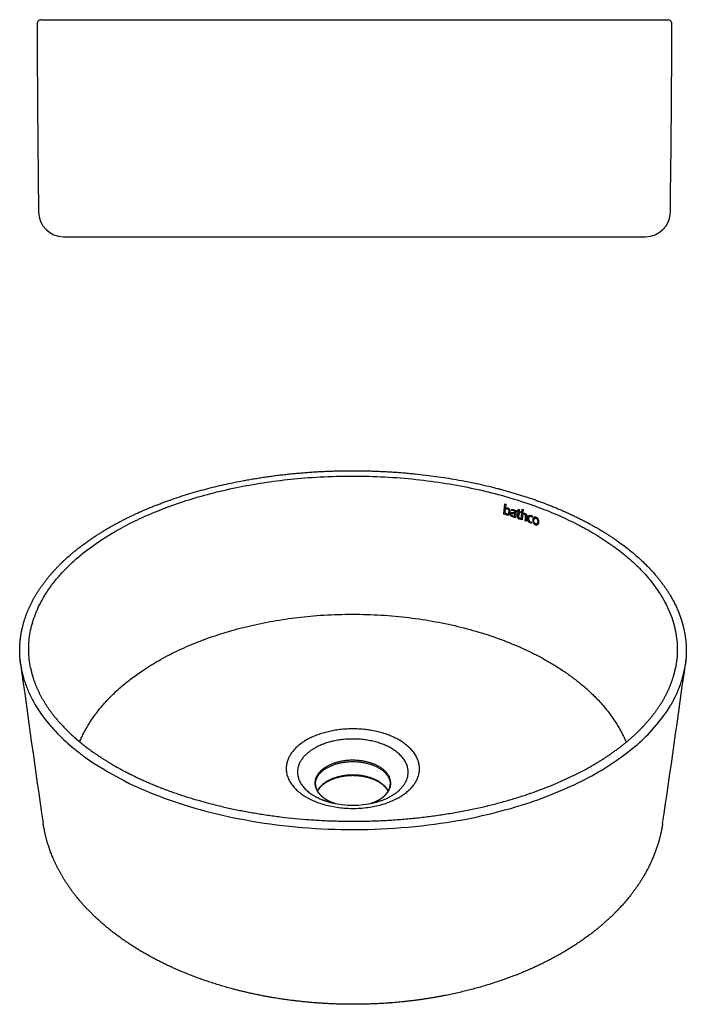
# Model space of a CAD drawing. Header units: millimetres. Extents: x 508 to 1895, y 44 to 657.
# Tile 2 of 3: x 1009 to 1408, y 67 to 657. Entities that reach past the tile are written whole.
import ezdxf

# ---------------------------------------------------------------- set-up
doc = ezdxf.new("R2010")
doc.units = ezdxf.units.MM
doc.header["$MEASUREMENT"] = 0

msp = doc.modelspace()

# ---------------------------------------------------------------- linework, layer by layer
for p, q in [((1021.39, 656.81), (1396.39, 656.81)), ((1034.81, 526.81), (1382.98, 526.81)), ((1298.28, 360.64), (1298.83, 366.76)), ((1298.83, 366.76), (1299.47, 366.58)), ((1299.47, 366.58), (1299.24, 364.14)), ((1298.91, 360.45), (1298.28, 360.64)), ((1298.95, 360.95), (1298.91, 360.45)), ((1299.24, 364.14), (1299.24, 364.12)), ((1303, 362.67), (1303.06, 363.32)), ((1306.54, 359.29), (1306.78, 361.84)), ((1306.83, 362.42), (1306.92, 363.34)), ((1306.92, 363.34), (1307.55, 363.35)), ((1307.4, 361.65), (1307.14, 358.98)), ((1307.55, 363.35), (1307.44, 362.22)), ((1308.32, 361.93), (1308.26, 361.37)), ((1308.6, 357.41), (1309.19, 363.56)), ((1309.19, 363.56), (1309.79, 363.36)), ((1309.79, 363.36), (1309.56, 360.92)), ((1304.74, 358.69), (1304.78, 359.2)), ((1305.34, 358.49), (1304.74, 358.69)), ((1304.78, 359.2), (1304.76, 359.18)), ((1309.2, 357.21), (1308.6, 357.41)), ((1309.42, 359.44), (1309.2, 357.21)), ((1311.69, 356.36), (1311.09, 356.57))]:
    msp.add_line(p, q)
for centre, radius, start, end in [((1021.39, 654.31), 2.5, 90, 180.02572), ((1396.39, 654.31), 2.5, 359.97428, 90), ((13929.43, 702.8), 12910.63, 180.215198, 180.715083), ((-11511.65, 702.8), 12910.63, 359.284917, 359.784802), ((1034.81, 541.81), 15, 180.52561, 270), ((1382.98, 541.81), 15, 270, 359.47439), ((14996.27, -18974.57), 23693.57, 125.31011, 125.310324), ((1238.5, 98.98), 270.04, 75.76891, 75.77871), ((1077785.55, -102018.95), 1081337.17, 174.56706523, 174.56709588), ((1226.06, 112.61), 261.98, 72.05314, 72.22886), ((1226.08, 112.83), 262.33, 72.07019, 72.24494), ((1226.86, 115.09), 259.38, 71.71016, 71.91154), ((1226.88, 115.31), 259.72, 71.72636, 71.92988), ((1227.87, 118.12), 256.18, 71.40307, 71.40552), ((19551.94, -26759.42), 32686.03, 123.935405, 123.935633), ((1304.22, 359.84), 0.874, 303.95584, 309.34135), ((1307.77, 358.93), 1.28, 163.37604, 280.86778), ((1307.83, 358.9), 0.691, 173.63321, 288.67629), ((-236057.71, 15366.67), 237839.77, 356.381916, 356.382057), ((-30813.55, 889.78), 32133.13, 359.046795, 359.04793), ((-45329.69, 8822.19), 47406.74, 349.715831, 349.716602), ((14774.07, -24353.14), 28133.77, 118.572338, 118.572596), ((1066.42, 278.68), 57.9, 185.68568, 186.16828), ((1349.65, 278.47), 57.85, 353.91986, 354.59956), ((9801.23, 1465.37), 8872.95, 187.735939, 188.357814), ((-7366.61, 1476.65), 8856.07, 351.550374, 352.174286), ((1342.98, 280.03), 59.21, 345.86837, 346.31798), ((1198.23, 188.62), 13.11, 127.65399, 151.88983), ((1197.91, 188.42), 12.86, 127.66422, 150.63963), ((1207.94, 240.61), 54.36, 256.64962, 283.25713)]:
    msp.add_arc(centre, radius, start, end)
for points, weights, degree, knots in [([(1063.52, 353.37), (1078.91, 362.08), (1096.85, 369.28), (1137.28, 380.49), (1159.84, 384.23), (1182.97, 385.79), (1205.97, 387.35), (1229.37, 386.73), (1273.08, 381.4), (1293.36, 376.98), (1311.93, 370.88), (1330.9, 364.64), (1347.97, 356.67), (1378.29, 336.72), (1390.68, 324.45), (1398.42, 311.02), (1400.94, 306.65), (1402.96, 302.17), (1405.34, 294.87), (1406.04, 292.1), (1407.65, 283.19), (1407.81, 277), (1406.98, 270.81)], [1094.20899399, 1109.67056221, 1122.84239655, 1144.01713065, 1151.2769146, 1154.3306237, 1157.38353654, 1156.16664002, 1145.76678606, 1137.29831148, 1125.81265652, 1114.31413563, 1099.99146144, 1065.84467757, 1045.97176444, 1025.34850055, 1018.81983323, 1012.23978309, 1001.72966172, 997.806318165, 985.425649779, 977.039380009, 968.792573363], 3, [0, 0, 0, 0, 71.645812, 71.645812, 149.210116, 149.210116, 149.210116, 226.755856, 226.755856, 298.344634, 298.344634, 298.344634, 370.041138, 370.041138, 447.856858, 447.856858, 447.856858, 472.422967, 472.422967, 487.055041, 487.055041, 518.690906, 518.690906, 518.690906, 518.690906]), ([(1066.47, 350.72), (1175.01, 412.55), (1309.96, 367.91), (1414.18, 333.43), (1401.01, 268.27)], [1093.33013065, 858.708632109, 1124.48729516, 830.884594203, 858.254810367], 2, [-1162.414332, -1162.414332, -1162.414332, -871.810749, -871.810749, -654.668165, -654.668165, -654.668165]), ([(1304.76, 359.18), (1304.68, 359.1), (1304.51, 358.97), (1304.23, 358.89), (1303.91, 358.89), (1303.69, 358.94), (1303.58, 358.98), (1303.5, 359), (1303.33, 359.06), (1303.08, 359.19), (1302.84, 359.34), (1302.7, 359.48), (1302.64, 359.55), (1302.57, 359.64), (1302.46, 359.81), (1302.36, 360.08), (1302.32, 360.36), (1302.33, 360.55), (1302.34, 360.64), (1302.35, 360.79), (1302.42, 361.05), (1302.61, 361.34), (1302.9, 361.53), (1303.15, 361.59), (1303.28, 361.61), (1303.4, 361.62), (1303.64, 361.62), (1303.88, 361.59), (1304, 361.57), (1304.06, 361.56), (1304.18, 361.53), (1304.36, 361.49), (1304.54, 361.44), (1304.66, 361.4), (1304.72, 361.38), (1304.8, 361.36), (1304.87, 361.33), (1304.94, 361.31)], [1133.23406077, 1133.34068581, 1133.5415286, 1133.80944446, 1134.04644362, 1134.18635513, 1134.25288591, 1134.30060324, 1134.39283231, 1134.51258884, 1134.59881425, 1134.62596059, 1134.62967541, 1134.63370566, 1134.618103, 1134.53431302, 1134.40198497, 1134.28987845, 1134.22991326, 1134.13108007, 1133.92884831, 1133.61478176, 1133.29178312, 1133.07130367, 1132.96009591, 1132.8660887, 1132.6842775, 1132.51811392, 1132.43972111, 1132.39841402, 1132.31994185, 1132.21037954, 1132.10409742, 1132.0325387, 1131.99585195, 1131.95244301, 1131.90926229, 1131.86587664], 3, [0, 0, 0, 0, 0.427928, 0.855856, 1.283784, 1.711712, 1.711712, 1.711712, 2.030816, 2.349919, 2.669022, 2.988125, 2.988125, 2.988125, 3.33405, 3.679975, 4.0259, 4.371825, 4.371825, 4.371825, 4.889068, 5.406311, 5.923553, 6.440796, 6.440796, 6.440796, 6.877992, 7.315188, 7.315188, 7.315188, 7.545572, 7.775955, 8.006339, 8.236723, 8.236723, 8.236723, 8.515724, 8.515724, 8.515724, 8.515724]), ([(1304.84, 360.75), (1304.69, 360.8), (1304.42, 360.88), (1304.04, 360.96), (1303.74, 361), (1303.49, 360.98), (1303.28, 360.92), (1303.12, 360.79), (1303.02, 360.6), (1302.99, 360.46), (1302.99, 360.38), (1302.98, 360.33), (1302.98, 360.24), (1303.02, 360.06), (1303.13, 359.84), (1303.37, 359.64), (1303.57, 359.55), (1303.68, 359.51), (1303.76, 359.49), (1303.92, 359.45), (1304.15, 359.44), (1304.35, 359.49), (1304.52, 359.6), (1304.66, 359.77), (1304.76, 359.98), (1304.83, 360.24), (1304.86, 360.44), (1304.87, 360.55), (1304.87, 360.61), (1304.88, 360.67), (1304.88, 360.74)], [1, 1, 1, 1, 1, 1, 1, 1, 1, 1, 1, 1, 1, 1, 1, 1, 1, 1, 1, 1, 1, 1, 1, 1, 1, 1, 1, 1, 0.999987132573, 0.999987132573, 1], 3, [0, 0, 0, 0, 0.460586, 0.807106, 1.09139, 1.326326, 1.528126, 1.707283, 1.900479, 2.123527, 2.123527, 2.123527, 2.261175, 2.389657, 2.649758, 2.943325, 3.272583, 3.272583, 3.272583, 3.5146, 3.728241, 3.921227, 4.107534, 4.301347, 4.522754, 4.779951, 5.085382, 5.085382, 5.085382, 5.265738, 5.265738, 5.265738, 5.265738]), ([(1304.94, 361.31), (1304.95, 361.36), (1304.95, 361.41), (1304.96, 361.46), (1304.96, 361.54), (1304.97, 361.68), (1304.95, 361.95), (1304.86, 362.25), (1304.65, 362.47), (1304.44, 362.6), (1304.32, 362.64), (1304.25, 362.66), (1304.2, 362.68), (1304.09, 362.71), (1303.89, 362.76), (1303.64, 362.78), (1303.32, 362.75), (1303.11, 362.7), (1303, 362.67)], [1131.86587664, 1131.83381318, 1131.8015922, 1131.76981192, 1131.76981192, 1131.76981192, 1131.76981192, 1131.76981192, 1131.76981192, 1131.76981192, 1131.76981192, 1131.76981192, 1131.76981192, 1131.76981192, 1131.76981192, 1131.76981192, 1131.76981192, 1131.76981192, 1131.76981192], 3, [0, 0, 0, 0, 0.178171, 0.178171, 0.178171, 0.402896, 0.594765, 0.943935, 1.279382, 1.452832, 1.648469, 1.648469, 1.648469, 1.808963, 1.965637, 2.250222, 2.527104, 2.86317, 2.86317, 2.86317, 2.86317]), ([(1303.06, 363.32), (1303.16, 363.34), (1303.36, 363.37), (1303.67, 363.37), (1304, 363.32), (1304.21, 363.27), (1304.31, 363.24), (1304.42, 363.2), (1304.64, 363.12), (1304.93, 362.96), (1305.17, 362.77), (1305.35, 362.53), (1305.48, 362.26), (1305.55, 361.95), (1305.58, 361.59), (1305.57, 361.34), (1305.55, 361.2), (1305.5, 360.6), (1305.44, 360), (1305.39, 359.4), (1305.37, 359.1), (1305.36, 358.8), (1305.34, 358.49)], [1132.14049159, 1132.05687263, 1131.89056445, 1131.6521414, 1131.43273978, 1131.3041289, 1131.24536056, 1131.24536056, 1131.24536056, 1131.24536056, 1131.24536056, 1131.24536056, 1131.24536056, 1131.24536056, 1131.24536056, 1131.24536056, 1131.24536056, 1131.24532885, 1131.24532885, 1131.24536056, 1131.24536056, 1131.24536056, 1131.24536056], 3, [0, 0, 0, 0, 0.399997, 0.799994, 1.199991, 1.599988, 1.599988, 1.599988, 1.949257, 2.263046, 2.547801, 2.822357, 3.104228, 3.401122, 3.742411, 4.127718, 4.127718, 4.127718, 5.849563, 5.849563, 5.849563, 6.928292, 6.928292, 6.928292, 6.928292]), ([(1311.09, 356.57), (1311.11, 356.78), (1311.15, 357.2), (1311.21, 357.83), (1311.27, 358.46), (1311.31, 358.88), (1311.34, 359.09), (1311.34, 359.2), (1311.36, 359.39), (1311.35, 359.73), (1311.28, 360.02), (1311.13, 360.26), (1310.94, 360.45), (1310.75, 360.55), (1310.61, 360.59), (1310.54, 360.62), (1310.39, 360.66), (1310.17, 360.65), (1309.98, 360.58), (1309.8, 360.45), (1309.65, 360.26), (1309.53, 360.02), (1309.45, 359.74), (1309.43, 359.55), (1309.42, 359.44)], [1129.63685989, 1129.50089028, 1129.22899503, 1128.82106999, 1128.4132616, 1128.14120325, 1128.00548009, 1128.00548009, 1128.00548009, 1128.00548009, 1128.00548009, 1128.00548009, 1128.00548009, 1128.00548009, 1128.00548009, 1128.00548009, 1128.00548009, 1128.00548009, 1128.00548009, 1128.00548009, 1128.00548009, 1128.00548009, 1128.00548009, 1128.00548009, 1128.00548009], 3, [0, 0, 0, 0, 0.755505, 1.511009, 2.266514, 3.022019, 3.022019, 3.022019, 3.327335, 3.56577, 3.982223, 4.169879, 4.357447, 4.767968, 4.767968, 4.767968, 4.996566, 5.190042, 5.385395, 5.586836, 5.81455, 6.067369, 6.344239, 6.635611, 6.635611, 6.635611, 6.635611]), ([(1309.57, 360.92), (1309.64, 361), (1309.81, 361.13), (1310.11, 361.23), (1310.43, 361.22), (1310.65, 361.17), (1310.77, 361.13), (1310.88, 361.09), (1311.09, 361), (1311.37, 360.83), (1311.59, 360.61), (1311.76, 360.35), (1311.88, 360.04), (1311.94, 359.69), (1311.96, 359.29), (1311.95, 359), (1311.94, 358.85), (1311.92, 358.64), (1311.87, 358.22), (1311.81, 357.6), (1311.75, 356.98), (1311.71, 356.56), (1311.69, 356.36)], [1128.42936939, 1128.31895767, 1128.10721529, 1127.81757431, 1127.55674321, 1127.40199104, 1127.32933326, 1127.32933326, 1127.32933326, 1127.32933326, 1127.32933326, 1127.32933326, 1127.32933326, 1127.32933326, 1127.32933326, 1127.32933326, 1127.32933326, 1127.46315135, 1127.73116555, 1128.13283541, 1128.53466653, 1128.80247631, 1128.93641243], 3, [0, 0, 0, 0, 0.443178, 0.886356, 1.329534, 1.772712, 1.772712, 1.772712, 2.11189, 2.422739, 2.715298, 2.999195, 3.299704, 3.637112, 4.010955, 4.457123, 4.457123, 4.457123, 5.201518, 5.945913, 6.690308, 7.434704, 7.434704, 7.434704, 7.434704]), ([(1315.13, 355.21), (1315.05, 355.21), (1314.88, 355.22), (1314.63, 355.26), (1314.37, 355.32), (1314.2, 355.37), (1314.11, 355.41), (1313.97, 355.46), (1313.7, 355.58), (1313.22, 355.91), (1312.75, 356.47), (1312.43, 357.33), (1312.41, 357.95), (1312.44, 358.26), (1312.45, 358.42), (1312.5, 358.72), (1312.65, 359.13), (1312.85, 359.46), (1313.12, 359.72), (1313.45, 359.88), (1313.81, 359.94), (1314.21, 359.91), (1314.48, 359.84), (1314.62, 359.79), (1314.66, 359.77), (1314.74, 359.74), (1314.9, 359.67), (1315.09, 359.58), (1315.32, 359.44), (1315.47, 359.33), (1315.54, 359.27)], [1126.93250612, 1127.00971812, 1127.1551805, 1127.35380114, 1127.53949797, 1127.65836098, 1127.71730729, 1127.71730729, 1127.71730729, 1127.71730729, 1127.71730729, 1127.71730729, 1127.71730729, 1127.71730729, 1127.71730729, 1127.71730729, 1127.71730729, 1127.71730729, 1127.71730729, 1127.71730729, 1127.71730729, 1127.71730729, 1127.71730729, 1127.71730729, 1127.71730729, 1127.71730729, 1127.71730729, 1127.71730729, 1127.71730729, 1127.71730729, 1127.71730729], 3, [0, 0, 0, 0, 0.335431, 0.670862, 1.006293, 1.341725, 1.341725, 1.341725, 1.767638, 2.181742, 2.994014, 3.850153, 4.742989, 4.742989, 4.742989, 5.200919, 5.612032, 5.978194, 6.325619, 6.655227, 7.000142, 7.378075, 7.79855, 7.79855, 7.79855, 7.920563, 8.043753, 8.293989, 8.532993, 8.80831, 8.80831, 8.80831, 8.80831]), ([(1315.43, 358.64), (1315.38, 358.69), (1315.29, 358.76), (1315.13, 358.89), (1314.93, 359.03), (1314.75, 359.14), (1314.63, 359.18), (1314.53, 359.21), (1314.34, 359.27), (1314.04, 359.29), (1313.78, 359.24), (1313.55, 359.11), (1313.36, 358.93), (1313.22, 358.68), (1313.12, 358.37), (1313.08, 358.15), (1313.07, 358.03), (1313.06, 357.92), (1313.06, 357.69), (1313.12, 357.24), (1313.31, 356.73), (1313.71, 356.23), (1314.06, 356.03), (1314.25, 355.96), (1314.33, 355.93), (1314.48, 355.89), (1314.78, 355.84), (1315, 355.85), (1315.15, 355.85)], [1, 1, 1, 1, 1, 1, 1, 1, 1, 1, 1, 1, 1, 1, 1, 1, 1, 1, 1, 1, 1, 1, 1, 1, 0.999954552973, 0.999859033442, 0.999652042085, 0.999481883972, 0.999364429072], 3, [0, 0, 0, 0, 0.198866, 0.333485, 0.563756, 0.918397, 0.918397, 0.918397, 1.223329, 1.497418, 1.747383, 1.987275, 2.227917, 2.500836, 2.800705, 3.140223, 3.140223, 3.140223, 3.461763, 3.796702, 4.427544, 5.010144, 5.587238, 5.587238, 5.587238, 5.881262, 6.175286, 6.763335, 6.763335, 6.763335, 6.763335]), ([(1009.02, 271.1), (1008.64, 273.95), (1008.47, 276.82), (1008.51, 279.7), (1008.54, 281.46), (1008.74, 284.85), (1009.46, 289.84), (1010.62, 294.91), (1012.27, 300.09), (1014.44, 305.29), (1017.82, 311.91), (1021.96, 318.23), (1026.91, 324.4), (1030.98, 328.86), (1035.54, 333.34), (1042.15, 339.17), (1051.5, 346.16), (1059.44, 351.07), (1063.52, 353.37)], [1, 0.998239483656, 0.998239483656, 1, 1, 1, 1, 1, 1, 1, 1, 1, 1, 1, 1, 1, 1, 1, 1], 3, [0, 0, 0, 0, 8.21931, 8.21931, 8.21931, 13.229829, 17.908862, 22.631752, 28.065219, 33.422301, 38.721707, 49.305692, 54.939791, 61.321985, 66.54168, 73.216155, 86.46931, 99.862322, 99.862322, 99.862322, 99.862322]), ([(1083.41, 267.82), (1178.56, 330.24), (1297.95, 285.02), (1355.21, 263.33), (1371.5, 223.97)], [1143.12593935, 887.064536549, 1171.78818285, 962.708381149, 918.698533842], 2, [-1069.333591, -1069.333591, -1069.333591, -802.000194, -802.000194, -662.854434, -662.854434, -662.854434]), ([(1009.02, 271.1), (1014.67, 228.29), (1074.02, 199.44), (1260.24, 108.91), (1382.36, 226.53), (1403.83, 247.2), (1406.98, 270.81)], [828.478752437, 791.976268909, 879.169201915, 556.373710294, 911.167708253, 862.415110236, 856.306655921], 2, [163.06339, 163.06339, 163.06339, 298.450797, 298.450797, 596.901595, 596.901595, 678.208045, 678.208045, 678.208045]), ([(1014.98, 268.56), (1015.28, 267.06), (1016.03, 263.96), (1018.08, 257.8), (1021.05, 251.49), (1024.69, 245.57), (1028.85, 239.74), (1034.81, 232.81), (1043.35, 224.84), (1053.43, 217.13), (1064.83, 209.93), (1073.04, 205.6), (1077.33, 203.53), (1098.04, 193.54), (1122.65, 185.98), (1179.31, 176.48), (1210.69, 175.35), (1241.36, 178.17), (1271.8, 180.98), (1300.31, 187.56), (1346.77, 206.07), (1364.75, 217.1), (1377.83, 229.57), (1379.33, 231), (1382.35, 234.05), (1386.43, 238.73), (1390.1, 243.58), (1393.22, 248.38), (1395.92, 253.32), (1398.1, 258.25), (1399.83, 263.22), (1400.67, 266.57), (1401.01, 268.27)], [1, 1, 1, 1, 1, 1, 1, 1, 1, 1, 1, 1, 1, 0.986927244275, 0.977313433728, 0.965497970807, 0.964117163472, 0.967587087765, 0.971055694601, 0.979296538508, 1.00336668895, 1.01831555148, 1.03594506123, 1.03594506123, 1.03594506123, 1.03594506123, 1.03594506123, 1.03594506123, 1.03594506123, 1.03594506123, 1.03594506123, 1.03594506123, 1.03594506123], 3, [0, 0, 0, 0, 4.346626, 9.120633, 18.526671, 24.228854, 28.965171, 38.959092, 50.301145, 62.298609, 75.184314, 88.795684, 88.795684, 88.795684, 159.296251, 159.296251, 235.741495, 235.741495, 235.741495, 312.149055, 312.149055, 382.568183, 382.568183, 382.568183, 388.477154, 394.842239, 400.271064, 405.857501, 411.192112, 416.336656, 421.246267, 426.20616, 426.20616, 426.20616, 426.20616]), ([(1176.46, 222.84), (1199.97, 240.81), (1231.08, 227.54), (1263.34, 213.79), (1240.56, 194.45), (1216.58, 174.09), (1183.55, 189.31), (1151.76, 203.96), (1176.46, 222.84)], [1083.21081702, 784.798287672, 1090.07228188, 756.796717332, 1043.61061648, 719.09157033, 1036.74915162, 747.093140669, 1083.21081702], 2, [-255.988156, -255.988156, -255.988156, -191.991117, -191.991117, -127.994078, -127.994078, -63.997039, -63.997039, 0, 0, 0]), ([(1220.4, 187.7), (1229.34, 189.88), (1234.93, 194.59), (1253.99, 210.66), (1227.23, 222.18), (1201.27, 233.35), (1181.71, 218.23)], [899.00442764, 932.16870658, 1048.65501971, 757.1900985, 1087.29555426, 780.478020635, 1081.58911503], 2, [87.242983, 87.242983, 87.242983, 106.448177, 106.448177, 159.672266, 159.672266, 212.896355, 212.896355, 212.896355]), ([(1181.71, 218.23), (1161.34, 202.47), (1187.77, 190.34), (1191.29, 188.73), (1195.39, 187.72)], [1081.58911503, 749.119974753, 1042.94858048, 987.340908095, 951.410766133], 2, [0, 0, 0, 53.224089, 53.224089, 62.557149, 62.557149, 62.557149]), ([(1218.2, 187.22), (1223.12, 188.73), (1226.35, 191.44), (1239.57, 202.53), (1221.24, 210.56), (1203.3, 218.43), (1189.85, 207.8)], [921.560564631, 959.851664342, 1058.88728192, 759.554534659, 1085.52369731, 775.607800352, 1081.59002798], 2, [62.05755, 62.05755, 62.05755, 73.378847, 73.378847, 110.06827, 110.06827, 146.757694, 146.757694, 146.757694]), ([(1190.13, 207.08), (1203.37, 217.56), (1221.04, 209.81), (1230.38, 205.71), (1230.27, 198.73)], [1081.86018341, 775.633535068, 1085.73369336, 888.289857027, 920.452906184], 2, [-146.757694, -146.757694, -146.757694, -110.06827, -110.06827, -87.840824, -87.840824, -87.840824]), ([(1189.85, 207.8), (1176.01, 196.86), (1194.18, 188.53), (1195.8, 187.79), (1197.61, 187.23)], [1081.59002798, 753.991486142, 1054.95361259, 1016.89367351, 988.029162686], 2, [0, 0, 0, 36.689423, 36.689423, 41.094248, 41.094248, 41.094248]), ([(1229.1, 194.69), (1228.92, 195.01), (1228.53, 195.65), (1227.57, 196.92), (1226, 198.47), (1223.72, 200.06), (1222, 200.95), (1221.13, 201.33), (1218.88, 202.33), (1216.33, 203.07), (1210.7, 203.97), (1207.63, 204.08), (1204.63, 203.81), (1201.63, 203.55), (1198.75, 202.91), (1193.79, 201.07), (1191.72, 199.93), (1190.06, 198.6)], [1, 1, 1, 1, 1, 1, 1, 1, 1.00134526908, 1.00233354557, 1.00354896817, 1.00369092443, 1.00333379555, 1.00297700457, 1.00212973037, 0.999654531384, 0.998118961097, 0.996305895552], 3, [0, 0, 0, 0, 1.0455, 2.142673, 4.524479, 7.342339, 10.052077, 10.052077, 10.052077, 18.916268, 18.916268, 28.536733, 28.536733, 28.536733, 38.146582, 38.146582, 46.986348, 46.986348, 46.986348, 46.986348]), ([(1229.14, 194.77), (1226.95, 199.08), (1220.96, 201.74), (1203.39, 209.54), (1190.22, 199)], [927.879797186, 955.030067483, 1091.83569028, 779.948298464, 1087.96218033], 2, [93.302158, 93.302158, 93.302158, 108.384947, 108.384947, 144.513262, 144.513262, 144.513262]), ([(1185.54, 198.7), (1185.55, 198.21), (1185.61, 197.73), (1185.71, 197.25), (1185.9, 196.39), (1186.24, 195.53), (1187.2, 193.87), (1187.82, 193.07), (1190.02, 190.86), (1191.93, 189.57), (1194.21, 188.52), (1194.61, 188.33), (1195.02, 188.16), (1195.42, 188)], [1, 0.996981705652, 0.996981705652, 1, 0.99875385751, 0.997530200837, 0.995194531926, 0.994088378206, 0.991071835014, 0.98935919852, 0.987983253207, 0.987772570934, 0.987772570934, 0.987983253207], 3, [0, 0, 0, 0, 1.392508, 1.392508, 1.392508, 6.16179, 6.16179, 10.832695, 10.832695, 19.662509, 19.662509, 19.662509, 20.918352, 20.918352, 20.918352, 20.918352]), ([(1220.56, 188.05), (1220.84, 188.17), (1221.12, 188.29), (1223.26, 189.25), (1224.89, 190.25), (1226.22, 191.36), (1227.57, 192.49), (1228.59, 193.72), (1229.92, 196.22), (1230.25, 197.48), (1230.27, 198.73)], [1054.37251133, 1054.53396232, 1054.70108209, 1056.04325852, 1057.45284152, 1059.0598509, 1060.69057444, 1062.49591104, 1066.26627497, 1068.20382181, 1070.15243258], 3, [4.795212, 4.795212, 4.795212, 4.795212, 5.849971, 5.849971, 12.992799, 12.992799, 12.992799, 20.232637, 20.232637, 27.150411, 27.150411, 27.150411, 27.150411]), ([(1393.33, 175.34), (1393.17, 174.23), (1392.88, 172.52), (1392.66, 171.41), (1392.25, 169.28), (1391.26, 165.13), (1388.62, 156.9), (1384.05, 146.75), (1376.75, 135.23), (1370.84, 128.12), (1367.71, 124.76), (1354.42, 110.47), (1336.72, 98.28), (1315.76, 88.8), (1304.44, 83.68), (1292.26, 79.39), (1266.25, 72.54), (1252.5, 70.04), (1238.4, 68.56), (1238.1, 68.53), (1237.79, 68.5), (1237.48, 68.47), (1217.81, 66.47), (1197.8, 66.49), (1178.13, 68.53), (1170.13, 69.35), (1162.24, 70.51), (1154.49, 71.99), (1141.66, 74.43), (1129.31, 77.74), (1106.65, 85.75), (1096.34, 90.32), (1086.82, 95.53), (1077.35, 100.71), (1068.72, 106.5), (1052.95, 119.48), (1045.96, 126.72), (1040.2, 134.42), (1035.25, 141.04), (1031.23, 147.99), (1025.55, 161.54), (1023.46, 169.03), (1022.51, 175.65)], [1, 0.999851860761, 0.999851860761, 1, 1, 1, 1, 1, 1, 1, 1, 0.985558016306, 0.973118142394, 0.963542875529, 0.95845145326, 0.954188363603, 0.947421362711, 0.94496733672, 0.943521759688, 0.943490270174, 0.9434592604, 0.943428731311, 0.941481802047, 0.941500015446, 0.943486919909, 0.944296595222, 0.945430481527, 0.946881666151, 0.949291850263, 0.952568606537, 0.9605221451, 0.965100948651, 0.970317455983, 0.975558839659, 0.981431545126, 0.99467166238, 1.00210142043, 1.00999379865, 1.0168772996, 1.02409281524, 1.03831142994, 1.0452326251, 1.05232168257], 3, [0, 0, 0, 0, 3.220422, 3.220422, 3.220422, 9.424346, 15.407842, 27.906101, 41.130759, 54.273327, 54.273327, 54.273327, 125.081829, 125.081829, 125.081829, 162.597429, 162.597429, 200.80264, 200.80264, 200.80264, 201.634211, 201.634211, 201.634211, 254.762046, 254.762046, 254.762046, 276.395504, 276.395504, 276.395504, 312.345407, 312.345407, 346.373506, 346.373506, 346.373506, 380.581359, 380.581359, 417.071922, 417.071922, 417.071922, 448.86722, 448.86722, 477.50231, 477.50231, 477.50231, 477.50231])]:
    msp.add_rational_spline(points, weights, degree=degree, knots=knots)
for points, knots in [([(1299.24, 364.12), (1299.27, 364.16), (1299.34, 364.24), (1299.46, 364.33), (1299.61, 364.4), (1299.82, 364.47), (1300.13, 364.48), (1300.37, 364.44), (1300.49, 364.4), (1300.63, 364.36), (1300.88, 364.26), (1301.22, 364.06), (1301.49, 363.79), (1301.71, 363.47), (1301.85, 363.09), (1301.94, 362.66), (1301.97, 362.18), (1301.95, 361.85), (1301.94, 361.67), (1301.92, 361.51), (1301.88, 361.22), (1301.75, 360.83), (1301.58, 360.49), (1301.35, 360.23), (1301.08, 360.04), (1300.77, 359.94), (1300.44, 359.93), (1300.21, 359.98), (1300.09, 360.01), (1300.02, 360.03), (1299.88, 360.08), (1299.64, 360.18), (1299.38, 360.35), (1299.13, 360.62), (1299, 360.83), (1298.95, 360.95)], [0, 0, 0, 0, 0.138984, 0.290265, 0.447371, 0.607162, 0.930593, 1.306099, 1.306099, 1.306099, 1.713634, 2.076084, 2.42393, 2.791592, 3.176758, 3.578555, 4.036394, 4.544365, 4.544365, 4.544365, 4.991689, 5.378146, 5.733974, 6.0593, 6.368144, 6.667085, 6.974596, 7.32394, 7.32394, 7.32394, 7.538447, 7.731762, 8.076452, 8.421456, 8.779109, 8.779109, 8.779109, 8.779109]), ([(1300.4, 363.84), (1300.32, 363.87), (1300.16, 363.9), (1299.92, 363.9), (1299.71, 363.84), (1299.52, 363.71), (1299.36, 363.52), (1299.23, 363.27), (1299.14, 362.98), (1299.1, 362.77), (1299.09, 362.67), (1299.08, 362.54), (1299.07, 362.29), (1299.1, 361.83), (1299.21, 361.42), (1299.41, 361.08), (1299.59, 360.88), (1299.8, 360.72), (1299.97, 360.66), (1300.06, 360.63), (1300.13, 360.61), (1300.28, 360.58), (1300.51, 360.59), (1300.71, 360.67), (1300.89, 360.81), (1301.03, 361.01), (1301.15, 361.27), (1301.22, 361.57), (1301.26, 361.79), (1301.27, 361.9), (1301.28, 362.02), (1301.29, 362.26), (1301.27, 362.7), (1301.18, 363.1), (1301, 363.43), (1300.83, 363.62), (1300.63, 363.76), (1300.48, 363.82), (1300.4, 363.84)], [0, 0, 0, 0, 0.244766, 0.466616, 0.677727, 0.882207, 1.115652, 1.37494, 1.670406, 1.982426, 1.982426, 1.982426, 2.346902, 2.686788, 3.293824, 3.554523, 3.804529, 4.053413, 4.312492, 4.312492, 4.312492, 4.544921, 4.751099, 4.946214, 5.159182, 5.391857, 5.654834, 5.953949, 6.278303, 6.278303, 6.278303, 6.634476, 6.968188, 7.529021, 7.789234, 8.024927, 8.247446, 8.480921, 8.480921, 8.480921, 8.480921]), ([(1317.68, 358.68), (1317.81, 358.63), (1318.06, 358.51), (1318.41, 358.26), (1318.7, 357.95), (1319.02, 357.46), (1319.26, 356.72), (1319.27, 356.09), (1319.24, 355.77), (1319.22, 355.62), (1319.17, 355.32), (1319.04, 354.92), (1318.85, 354.59), (1318.6, 354.33), (1318.3, 354.17), (1317.95, 354.11), (1317.58, 354.14), (1317.33, 354.21), (1317.2, 354.26), (1317.07, 354.31), (1316.82, 354.43), (1316.37, 354.76), (1315.92, 355.33), (1315.63, 356.2), (1315.61, 356.82), (1315.64, 357.14), (1315.66, 357.29), (1315.71, 357.59), (1315.85, 357.99), (1316.04, 358.33), (1316.3, 358.58), (1316.6, 358.75), (1316.94, 358.82), (1317.31, 358.8), (1317.55, 358.73), (1317.68, 358.68)], [0, 0, 0, 0, 0.405855, 0.7976, 1.203097, 1.609379, 2.467096, 3.397287, 3.397287, 3.397287, 3.826938, 4.240936, 4.598447, 4.929508, 5.240976, 5.564855, 5.922194, 6.30624, 6.30624, 6.30624, 6.708, 7.096181, 7.89828, 8.754303, 9.66306, 9.66306, 9.66306, 10.111517, 10.514335, 10.882432, 11.215864, 11.529967, 11.85557, 12.195388, 12.581036, 12.581036, 12.581036, 12.581036]), ([(1317.29, 354.84), (1317.37, 354.81), (1317.53, 354.76), (1317.77, 354.76), (1317.99, 354.82), (1318.18, 354.95), (1318.34, 355.14), (1318.47, 355.39), (1318.57, 355.69), (1318.6, 355.91), (1318.61, 356.03), (1318.63, 356.15), (1318.63, 356.37), (1318.6, 356.82), (1318.45, 357.32), (1318.1, 357.82), (1317.78, 358.02), (1317.61, 358.08), (1317.52, 358.12), (1317.36, 358.16), (1317.11, 358.16), (1316.89, 358.1), (1316.7, 357.97), (1316.54, 357.77), (1316.41, 357.53), (1316.32, 357.23), (1316.29, 357.01), (1316.27, 356.9), (1316.26, 356.78), (1316.25, 356.54), (1316.28, 356.09), (1316.42, 355.59), (1316.77, 355.1), (1317.11, 354.91), (1317.29, 354.84)], [0, 0, 0, 0, 0.246433, 0.468285, 0.678909, 0.895692, 1.130682, 1.392929, 1.69474, 2.030374, 2.030374, 2.030374, 2.363074, 2.681296, 3.300283, 3.846178, 4.375646, 4.375646, 4.375646, 4.633912, 4.85551, 5.067374, 5.285668, 5.520795, 5.783787, 6.072153, 6.407393, 6.407393, 6.407393, 6.755718, 7.091412, 7.686174, 8.222501, 8.770283, 8.770283, 8.770283, 8.770283])]:
    msp.add_open_spline(points, degree=3, knots=knots)
for points, weights in [([(1014.98, 268.56), (1005.48, 315.98), (1066.47, 350.72)], [826.450048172, 863.904320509, 1093.33013065]), ([(1044.4, 224.22), (1054.69, 248.98), (1083.41, 267.82)], [934.686933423, 1002.10150271, 1143.12593935]), ([(1185.54, 198.76), (1185.47, 203.4), (1190.13, 207.08)], [916.826523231, 942.051823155, 1081.86018341])]:
    msp.add_rational_spline(points, weights, degree=2)

doc.saveas('drawing.dxf')
